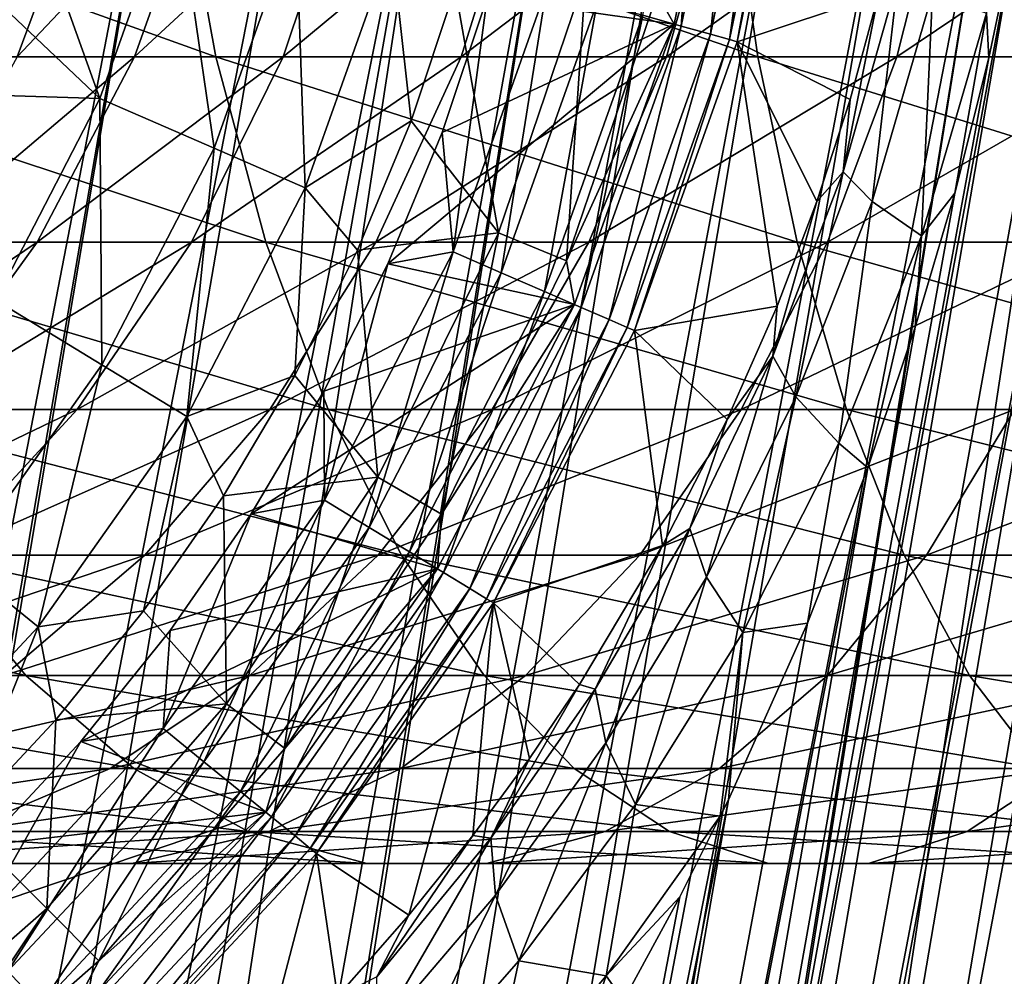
# Model space of a CAD drawing. Header units: metres. Extents: x -42 to 163, y -93 to 90.
# Tile 131 of 232: x 61.58 to 67.43, y -9.15 to -3.47. Entities that reach past the tile are written whole.
import ezdxf

# ---------------------------------------------------------------- set-up
doc = ezdxf.new("R2010")
doc.units = ezdxf.units.M
doc.layers.add('solid_500770_SW0001', color=7, linetype='CONTINUOUS')

msp = doc.modelspace()

# ---------------------------------------------------------------- linework, layer by layer
at = {"layer": 'solid_500770_SW0001'}
for points in [[(61.74789, -1.013506, 12.184441), (60.90892, -0.865573, 12.458281), (56.000935, -31.218117, 12.32585)], [(61.74789, -1.013506, 12.184441), (56.000935, -31.218117, 12.32585), (56.824875, -30.857346, 12.058931)], [(62.566231, -1.157803, 11.852423), (61.74789, -1.013506, 12.184441), (56.824875, -30.857346, 12.058931)], [(62.566231, -1.157803, 11.852423), (56.824875, -30.857346, 12.058931), (57.516972, -30.55459, 11.793365)], [(62.566231, -1.157803, 11.852423), (57.516972, -30.55459, 11.793365), (57.622555, -30.508352, 11.74937)], [(63.360039, -1.297774, 11.463812), (62.566231, -1.157803, 11.852423), (57.622555, -30.508352, 11.74937)], [(63.360039, -1.297774, 11.463812), (57.622555, -30.508352, 11.74937), (58.390995, -30.172104, 11.399725)], [(64.125526, -1.43275, 11.020464), (63.360039, -1.297774, 11.463812), (58.390995, -30.172104, 11.399725)], [(64.125526, -1.43275, 11.020464), (58.390995, -30.172104, 11.399725), (59.127415, -29.84971, 11.012816)], [(64.125526, -1.43275, 11.020464), (59.127415, -29.84971, 11.012816), (59.829395, -29.542625, 10.591578)], [(64.859032, -1.562086, 10.524496), (64.125526, -1.43275, 11.020464), (59.829395, -29.542625, 10.591578)], [(64.859032, -1.562086, 10.524496), (59.829395, -29.542625, 10.591578), (60.399117, -29.293295, 10.207709)], [(64.859032, -1.562086, 10.524496), (60.399117, -29.293295, 10.207709), (60.495239, -29.251263, 10.138901)], [(65.557053, -1.685166, 9.978275), (64.859032, -1.562086, 10.524496), (60.495239, -29.251263, 10.138901)], [(65.557053, -1.685166, 9.978275), (60.495239, -29.251263, 10.138901), (61.123379, -28.976322, 9.657819)], [(66.216263, -1.801402, 9.384412), (65.557053, -1.685166, 9.978275), (61.123379, -28.976322, 9.657819)], [(65.282211, -3.441314, -32.18721), (65.636406, -1.736834, -32.18721), (65.510071, -3.505157, -31.958946)], [(65.636406, -1.736834, -32.18721), (65.870834, -1.769056, -31.958946), (65.510071, -3.505157, -31.958946)], [(66.216263, -1.801402, 9.384412), (61.123379, -28.976322, 9.657819), (61.712765, -28.718422, 9.151186)], [(66.833504, -1.910239, 8.745739), (66.216263, -1.801402, 9.384412), (61.712765, -28.718422, 9.151186)], [(65.469749, -3.493979, -32.5), (65.829376, -1.763306, -32.5), (64.358894, -3.335162, -32.5)], [(65.368034, -3.314005, -36.313866), (65.829376, -1.763306, -32.5), (65.469749, -3.493979, -32.5)], [(65.510071, -3.505157, -31.958946), (65.870834, -1.769056, -31.958946), (65.68457, -3.554049, -31.684608)], [(65.870834, -1.769056, -31.958946), (66.050369, -1.793731, -31.684608), (65.68457, -3.554049, -31.684608)], [(65.68457, -3.554049, -31.684608), (66.050369, -1.793731, -31.684608), (65.797318, -3.585641, -31.37738)], [(66.050369, -1.793731, -31.684608), (66.166367, -1.809676, -31.37738), (65.797318, -3.585641, -31.37738)], [(65.797318, -3.585641, -31.37738), (66.166367, -1.809676, -31.37738), (65.842903, -3.59841, -31.052349)], [(66.166367, -1.809676, -31.37738), (66.213264, -1.816121, -31.052349), (65.842903, -3.59841, -31.052349)], [(65.842903, -3.59841, -31.052349), (66.213264, -1.816121, -31.052349), (66.682549, -3.319013, -9.808298)], [(66.833504, -1.910239, 8.745739), (61.712765, -28.718422, 9.151186), (62.262707, -28.477732, 8.621796)], [(67.405846, -2.011158, 8.065308), (66.833504, -1.910239, 8.745739), (62.262707, -28.477732, 8.621796)], [(67.405846, -2.011158, 8.065308), (62.262707, -28.477732, 8.621796), (63.200451, -28.067387, 7.559046)], [(67.405846, -2.011158, 8.065308), (63.200451, -28.067387, 7.559046), (63.242615, -28.048931, 7.505453)], [(67.930542, -2.103676, 7.346366), (67.405846, -2.011158, 8.065308), (63.242615, -28.048931, 7.505453)], [(67.930542, -2.103676, 7.346366), (63.242615, -28.048931, 7.505453), (64.062744, -27.690052, 6.328086)], [(68.40509, -2.187351, 6.592347), (67.930542, -2.103676, 7.346366), (64.062744, -27.690052, 6.328086)], [(63.200554, -28.067343, -7.558913), (67.509773, -2.875776, -7.737507), (68.153091, -2.142917, -7.006995)], [(63.313145, -28.018063, -7.414503), (63.200554, -28.067343, -7.558913), (68.153091, -2.142917, -7.006995)], [(63.768177, -27.818901, -6.783996), (63.313145, -28.018063, -7.414503), (68.153091, -2.142917, -7.006995)], [(63.768177, -27.818901, -6.783996), (68.153091, -2.142917, -7.006995), (68.604027, -2.22243, -6.238181)], [(68.827225, -2.261785, 5.806851), (68.40509, -2.187351, 6.592347), (64.062744, -27.690052, 6.328086)], [(64.540527, -27.480986, -5.481226), (63.768177, -27.818901, -6.783996), (68.604027, -2.22243, -6.238181)], [(68.827225, -2.261785, 5.806851), (64.062744, -27.690052, 6.328086), (64.725677, -27.399942, 5.105595)], [(64.540527, -27.480986, -5.481226), (68.604027, -2.22243, -6.238181), (69.001595, -2.292532, -5.43958)], [(69.194923, -2.326622, 4.993629), (68.827225, -2.261785, 5.806851), (64.725677, -27.399942, 5.105595)], [(64.540527, -27.480986, -5.481226), (69.001595, -2.292532, -5.43958), (69.34391, -2.352891, -4.615006)], [(69.194923, -2.326622, 4.993629), (64.725677, -27.399942, 5.105595), (65.235458, -27.176826, 3.850343)], [(69.506447, -2.381551, 4.156564), (69.194923, -2.326622, 4.993629), (65.235458, -27.176826, 3.850343)], [(65.132851, -27.221741, -4.137924), (64.540527, -27.480986, -5.481226), (69.34391, -2.352891, -4.615006)], [(65.132851, -27.221741, -4.137924), (69.34391, -2.352891, -4.615006), (69.629326, -2.403218, -3.768398)], [(69.7603, -2.426311, 3.299652), (69.506447, -2.381551, 4.156564), (65.235458, -27.176826, 3.850343)], [(65.132851, -27.221741, -4.137924), (69.629326, -2.403218, -3.768398), (69.856483, -2.443272, -2.903795)], [(65.550407, -27.039015, -2.768595), (65.132851, -27.221741, -4.137924), (69.856483, -2.443272, -2.903795)], [(69.7603, -2.426311, 3.299652), (65.235458, -27.176826, 3.850343), (65.595596, -27.01923, 2.573786)], [(65.550407, -27.039015, -2.768595), (69.856483, -2.443272, -2.903795), (70.024292, -2.472862, -2.025328)], [(69.955261, -2.460689, 2.426985), (69.7603, -2.426311, 3.299652), (65.595596, -27.01923, 2.573786)], [(62.749054, -3.688012, -83.378525), (59.711491, -3.688012, -81.557175), (59.45158, -2.505419, -81.941711)], [(62.53231, -2.505419, -83.78894), (62.749054, -3.688012, -83.378525), (59.45158, -2.505419, -81.941711)], [(62.008053, -2.505419, -59.895561), (61.517811, -2.505419, -58.132069), (61.064552, -3.688012, -58.231949)], [(61.568275, -3.688012, -60.043938), (62.008053, -2.505419, -59.895561), (61.064552, -3.688012, -58.231949)], [(62.686378, -2.505419, -61.595596), (62.008053, -2.505419, -59.895561), (61.568275, -3.688012, -60.043938)], [(62.265255, -3.688012, -61.790722), (62.686378, -2.505419, -61.595596), (61.568275, -3.688012, -60.043938)], [(63.544815, -2.505419, -63.212177), (62.686378, -2.505419, -61.595596), (62.265255, -3.688012, -61.790722)], [(63.147297, -3.688012, -63.451759), (63.544815, -2.505419, -63.212177), (62.265255, -3.688012, -61.790722)], [(65.965988, -3.688012, -84.860222), (62.749054, -3.688012, -83.378525), (62.53231, -2.505419, -83.78894)], [(65.79496, -2.505419, -85.291695), (65.965988, -3.688012, -84.860222), (62.53231, -2.505419, -83.78894)], [(64.573257, -2.505419, -64.726295), (63.544815, -2.505419, -63.212177), (63.147297, -3.688012, -63.451759)], [(64.204025, -3.688012, -65.007515), (64.573257, -2.505419, -64.726295), (63.147297, -3.688012, -63.451759)], [(65.759621, -2.505419, -66.120132), (64.573257, -2.505419, -64.726295), (64.204025, -3.688012, -65.007515)], [(65.423012, -3.688012, -66.43969), (65.759621, -2.505419, -66.120132), (64.204025, -3.688012, -65.007515)], [(67.089943, -2.505419, -67.377304), (65.759621, -2.505419, -66.120132), (65.423012, -3.688012, -66.43969)], [(66.789917, -3.688012, -67.73143), (67.089943, -2.505419, -67.377304), (65.423012, -3.688012, -66.43969)], [(65.798027, -26.930729, -1.385751), (65.550407, -27.039015, -2.768595), (70.024292, -2.472862, -2.025328)], [(69.955261, -2.460689, 2.426985), (65.595596, -27.01923, 2.573786), (65.809303, -26.925821, 1.286944)], [(69.324455, -3.688012, -85.98484), (65.965988, -3.688012, -84.860222), (65.79496, -2.505419, -85.291695)], [(69.201157, -2.505419, -86.432297), (69.324455, -3.688012, -85.98484), (65.79496, -2.505419, -85.291695)], [(65.798027, -26.930729, -1.385751), (70.024292, -2.472862, -2.025328), (70.131966, -2.491847, -1.137191)], [(65.798027, -26.930729, -1.385751), (70.131966, -2.491847, -1.137191), (70.178978, -2.500136, -0.243623)], [(65.798027, -26.930729, -1.385751), (70.178978, -2.500136, -0.243623), (65.87986, -26.894804)], [(70.090408, -2.48452, 1.542729), (69.955261, -2.460689, 2.426985), (65.809303, -26.925821, 1.286944)], [(70.1651, -2.49769, 0.651107), (70.090408, -2.48452, 1.542729), (65.809303, -26.925821, 1.286944)], [(70.1651, -2.49769, 0.651107), (65.809303, -26.925821, 1.286944), (65.87986, -26.894804)], [(70.178978, -2.500136, -0.243623), (70.1651, -2.49769, 0.651107), (65.87986, -26.894804)], [(68.548576, -2.505419, -68.483032), (67.089943, -2.505419, -67.377304), (66.789917, -3.688012, -67.73143)], [(68.288666, -3.688012, -68.867561), (68.548576, -2.505419, -68.483032), (66.789917, -3.688012, -67.73143)], [(62.060402, -3.935488, -48.202522), (61.377834, -3.288132, -49.5), (61.600124, -2.652897, -49.5)], [(62.060402, -3.935488, -48.202522), (61.600124, -2.652897, -49.5), (62.511894, -2.665108, -48.202522)], [(62.060402, -3.935488, -48.202522), (62.511894, -2.665108, -48.202522), (62.737988, -4.229805, -46.819103)], [(62.511894, -2.665108, -48.202522), (63.223244, -2.864419, -46.819103), (62.737988, -4.229805, -46.819103)], [(62.737988, -4.229805, -46.819103), (63.223244, -2.864419, -46.819103), (63.279381, -4.464965, -45.366108)], [(62.811737, -28.237494, -8.027674), (67.337036, -3.693745, -7.775047), (67.509773, -2.875776, -7.737507)], [(63.200554, -28.067343, -7.558913), (62.811737, -28.237494, -8.027674), (67.509773, -2.875776, -7.737507)], [(63.223244, -2.864419, -46.819103), (63.791618, -3.023669, -45.366108), (63.279381, -4.464965, -45.366108)], [(67.323212, -3.428309, -7.858635), (67.509773, -2.875776, -7.737507), (67.337036, -3.693745, -7.775047)], [(63.279381, -4.464965, -45.366108), (63.791618, -3.023669, -45.366108), (63.907475, -4.068277, -43.864006)], [(63.791618, -3.023669, -45.366108), (64.169907, -3.279781, -43.864006), (63.907475, -4.068277, -43.864006)], [(64.169907, -3.279781, -43.864006), (64.945618, -3.200819, -40.113068), (64.425629, -4.732651, -40.113068)], [(64.425629, -4.732651, -40.113068), (64.945618, -3.200819, -40.113068), (64.829659, -4.900006, -36.313866)], [(64.945618, -3.200819, -40.113068), (65.368034, -3.314005, -36.313866), (64.829659, -4.900006, -36.313866)], [(66.471878, -4.370716, -9.297254), (66.682549, -3.319013, -9.808298), (66.799553, -3.214964, -9.112099)], [(66.471878, -4.370716, -9.297254), (66.799553, -3.214964, -9.112099), (66.645248, -4.546619, -8.652137)], [(66.799553, -3.214964, -9.112099), (67.001945, -3.309816, -8.458529), (66.645248, -4.546619, -8.652137)], [(62.060402, -3.935488, -48.202522), (61.108688, -3.904964, -49.5), (61.377834, -3.288132, -49.5)], [(63.907475, -4.068277, -43.864006), (64.169907, -3.279781, -43.864006), (64.425629, -4.732651, -40.113068)], [(64.712234, -3.281614, -32.464394), (64.156296, -4.845865, -32.464394), (64.358894, -3.335162, -32.5)], [(64.44178, -4.969865, -32.358437), (64.156296, -4.845865, -32.464394), (64.712234, -3.281614, -32.464394)], [(64.44178, -4.969865, -32.358437), (64.712234, -3.281614, -32.464394), (65.01194, -3.365587, -32.358437)], [(64.829659, -4.900006, -36.313866), (65.368034, -3.314005, -36.313866), (65.469749, -3.493979, -32.5)], [(65.842903, -3.59841, -31.052349), (66.682549, -3.319013, -9.808298), (66.512909, -3.941353, -9.905045)], [(66.471878, -4.370716, -9.297254), (66.512909, -3.941353, -9.905045), (66.682549, -3.319013, -9.808298)], [(66.645248, -4.546619, -8.652137), (67.001945, -3.309816, -8.458529), (66.936775, -4.750691, -8.060072)], [(67.001945, -3.309816, -8.458529), (67.323212, -3.428309, -7.858635), (66.936775, -4.750691, -8.060072)], [(64.156296, -4.845865, -32.464394), (64.091934, -4.137221, -32.5), (64.358894, -3.335162, -32.5)], [(65.469749, -3.493979, -32.5), (64.358894, -3.335162, -32.5), (64.091934, -4.137221, -32.5)], [(64.44178, -4.969865, -32.358437), (65.01194, -3.365587, -32.358437), (64.699219, -5.081689, -32.18721)], [(65.01194, -3.365587, -32.358437), (65.282211, -3.441314, -32.18721), (64.699219, -5.081689, -32.18721)], [(64.699219, -5.081689, -32.18721), (65.282211, -3.441314, -32.18721), (64.916267, -5.175964, -31.958946)], [(65.282211, -3.441314, -32.18721), (65.510071, -3.505157, -31.958946), (64.916267, -5.175964, -31.958946)], [(66.936775, -4.750691, -8.060072), (67.323212, -3.428309, -7.858635), (67.13446, -4.497037, -7.854341)], [(67.323212, -3.428309, -7.858635), (67.337036, -3.693745, -7.775047), (67.13446, -4.497037, -7.854341)], [(65.469749, -3.493979, -32.5), (64.091934, -4.137221, -32.5), (63.768532, -4.917933, -32.5)], [(64.877869, -5.15928, -32.5), (65.469749, -3.493979, -32.5), (63.768532, -4.917933, -32.5)], [(64.829659, -4.900006, -36.313866), (65.469749, -3.493979, -32.5), (64.877869, -5.15928, -32.5)], [(64.916267, -5.175964, -31.958946), (65.510071, -3.505157, -31.958946), (65.082481, -5.248162, -31.684608)], [(65.510071, -3.505157, -31.958946), (65.68457, -3.554049, -31.684608), (65.082481, -5.248162, -31.684608)], [(65.082481, -5.248162, -31.684608), (65.68457, -3.554049, -31.684608), (65.18988, -5.294812, -31.37738)], [(65.68457, -3.554049, -31.684608), (65.797318, -3.585641, -31.37738), (65.18988, -5.294812, -31.37738)], [(65.18988, -5.294812, -31.37738), (65.797318, -3.585641, -31.37738), (65.233299, -5.313669, -31.052349)], [(65.797318, -3.585641, -31.37738), (65.842903, -3.59841, -31.052349), (65.233299, -5.313669, -31.052349)], [(65.233299, -5.313669, -31.052349), (65.842903, -3.59841, -31.052349), (66.079765, -5.169147, -10.24349)], [(65.842903, -3.59841, -31.052349), (66.315903, -4.547414, -10.048161), (66.079765, -5.169147, -10.24349)], [(65.842903, -3.59841, -31.052349), (66.512909, -3.941353, -9.905045), (66.315903, -4.547414, -10.048161)], [(63.045689, -4.78822, -82.816833), (60.067204, -4.78822, -81.030914), (59.711491, -3.688012, -81.557175)], [(62.749054, -3.688012, -83.378525), (63.045689, -4.78822, -82.816833), (59.711491, -3.688012, -81.557175)], [(62.265255, -3.688012, -61.790722), (61.568275, -3.688012, -60.043938), (60.966404, -4.78822, -60.247005)], [(61.688915, -4.78822, -62.057774), (62.265255, -3.688012, -61.790722), (60.966404, -4.78822, -60.247005)], [(63.147297, -3.688012, -63.451759), (62.265255, -3.688012, -61.790722), (61.688915, -4.78822, -62.057774)], [(62.603264, -4.78822, -63.779652), (63.147297, -3.688012, -63.451759), (61.688915, -4.78822, -62.057774)], [(64.204025, -3.688012, -65.007515), (63.147297, -3.688012, -63.451759), (62.603264, -4.78822, -63.779652)], [(63.698696, -4.78822, -65.392387), (64.204025, -3.688012, -65.007515), (62.603264, -4.78822, -63.779652)], [(66.20005, -4.78822, -84.269707), (63.045689, -4.78822, -82.816833), (62.749054, -3.688012, -83.378525)], [(65.965988, -3.688012, -84.860222), (66.20005, -4.78822, -84.269707), (62.749054, -3.688012, -83.378525)], [(62.811737, -28.237494, -8.027674), (67.13446, -4.497037, -7.854341), (67.337036, -3.693745, -7.775047)], [(65.423012, -3.688012, -66.43969), (64.204025, -3.688012, -65.007515), (63.698696, -4.78822, -65.392387)], [(64.962334, -4.78822, -66.877022), (65.423012, -3.688012, -66.43969), (63.698696, -4.78822, -65.392387)], [(66.789917, -3.688012, -67.73143), (65.423012, -3.688012, -66.43969), (64.962334, -4.78822, -66.877022)], [(66.379303, -4.78822, -68.21608), (66.789917, -3.688012, -67.73143), (64.962334, -4.78822, -66.877022)], [(69.493195, -4.78822, -85.372459), (66.20005, -4.78822, -84.269707), (65.965988, -3.688012, -84.860222)], [(69.324455, -3.688012, -85.98484), (69.493195, -4.78822, -85.372459), (65.965988, -3.688012, -84.860222)], [(68.288666, -3.688012, -68.867561), (66.789917, -3.688012, -67.73143), (66.379303, -4.78822, -68.21608)], [(67.932953, -4.78822, -69.393829), (68.288666, -3.688012, -68.867561), (66.379303, -4.78822, -68.21608)], [(61.440132, -5.132557, -48.202522), (61.108688, -3.904964, -49.5), (62.060402, -3.935488, -48.202522)], [(61.440132, -5.132557, -48.202522), (62.060402, -3.935488, -48.202522), (62.071327, -5.516397, -46.819103)], [(62.060402, -3.935488, -48.202522), (62.737988, -4.229805, -46.819103), (62.071327, -5.516397, -46.819103)], [(66.471878, -4.370716, -9.297254), (66.315903, -4.547414, -10.048161), (66.512909, -3.941353, -9.905045)], [(63.279381, -4.464965, -45.366108), (63.907475, -4.068277, -43.864006), (63.589455, -4.836042, -43.864006)], [(63.589455, -4.836042, -43.864006), (63.907475, -4.068277, -43.864006), (64.425629, -4.732651, -40.113068)], [(64.156296, -4.845865, -32.464394), (63.768532, -4.917933, -32.5), (64.091934, -4.137221, -32.5)], [(62.071327, -5.516397, -46.819103), (62.737988, -4.229805, -46.819103), (62.575661, -5.823087, -45.366108)], [(62.737988, -4.229805, -46.819103), (63.279381, -4.464965, -45.366108), (62.575661, -5.823087, -45.366108)], [(66.05455, -5.465543, -9.621526), (66.315903, -4.547414, -10.048161), (66.471878, -4.370716, -9.297254)], [(66.05455, -5.465543, -9.621526), (66.471878, -4.370716, -9.297254), (66.192123, -5.70654, -8.988925)], [(66.471878, -4.370716, -9.297254), (66.645248, -4.546619, -8.652137), (66.192123, -5.70654, -8.988925)], [(62.575661, -5.823087, -45.366108), (63.279381, -4.464965, -45.366108), (63.217476, -5.579163, -43.864006)], [(62.811737, -28.237494, -8.027674), (66.900192, -5.293439, -7.974028), (67.13446, -4.497037, -7.854341)], [(63.279381, -4.464965, -45.366108), (63.589455, -4.836042, -43.864006), (63.217476, -5.579163, -43.864006)], [(66.936775, -4.750691, -8.060072), (67.13446, -4.497037, -7.854341), (66.900192, -5.293439, -7.974028)], [(66.05455, -5.465543, -9.621526), (66.079765, -5.169147, -10.24349), (66.315903, -4.547414, -10.048161)], [(66.192123, -5.70654, -8.988925), (66.645248, -4.546619, -8.652137), (66.446884, -5.981011, -8.408449)], [(66.645248, -4.546619, -8.652137), (66.936775, -4.750691, -8.060072), (66.446884, -5.981011, -8.408449)], [(63.589455, -4.836042, -43.864006), (64.425629, -4.732651, -40.113068), (63.710148, -6.183507, -40.113068)], [(63.710148, -6.183507, -40.113068), (64.425629, -4.732651, -40.113068), (64.088875, -6.402166, -36.313866)], [(64.425629, -4.732651, -40.113068), (64.829659, -4.900006, -36.313866), (64.088875, -6.402166, -36.313866)], [(63.415581, -5.781468, -82.116417), (60.510773, -5.781468, -80.374672), (60.067204, -4.78822, -81.030914)], [(63.045689, -4.78822, -82.816833), (63.415581, -5.781468, -82.116417), (60.067204, -4.78822, -81.030914)], [(61.688915, -4.78822, -62.057774), (60.966404, -4.78822, -60.247005), (60.215881, -5.781468, -60.500225)], [(60.970226, -5.781468, -62.390778), (61.688915, -4.78822, -62.057774), (60.215881, -5.781468, -60.500225)], [(62.603264, -4.78822, -63.779652), (61.688915, -4.78822, -62.057774), (60.970226, -5.781468, -62.390778)], [(61.924862, -5.781468, -64.188522), (62.603264, -4.78822, -63.779652), (60.970226, -5.781468, -62.390778)], [(63.698696, -4.78822, -65.392387), (62.603264, -4.78822, -63.779652), (61.924862, -5.781468, -64.188522)], [(63.068562, -5.781468, -65.872322), (63.698696, -4.78822, -65.392387), (61.924862, -5.781468, -64.188522)], [(66.49192, -5.781468, -83.533356), (63.415581, -5.781468, -82.116417), (63.045689, -4.78822, -82.816833)], [(66.20005, -4.78822, -84.269707), (66.49192, -5.781468, -83.533356), (63.045689, -4.78822, -82.816833)], [(64.962334, -4.78822, -66.877022), (63.698696, -4.78822, -65.392387), (63.068562, -5.781468, -65.872322)], [(64.387871, -5.781468, -67.422371), (64.962334, -4.78822, -66.877022), (63.068562, -5.781468, -65.872322)], [(66.379303, -4.78822, -68.21608), (64.962334, -4.78822, -66.877022), (64.387871, -5.781468, -67.422371)], [(65.867279, -5.781468, -68.820435), (66.379303, -4.78822, -68.21608), (64.387871, -5.781468, -67.422371)], [(67.932953, -4.78822, -69.393829), (66.379303, -4.78822, -68.21608), (65.867279, -5.781468, -68.820435)], [(67.489388, -5.781468, -70.050064), (67.932953, -4.78822, -69.393829), (65.867279, -5.781468, -68.820435)], [(69.703613, -5.781468, -84.608826), (66.49192, -5.781468, -83.533356), (66.20005, -4.78822, -84.269707)], [(69.493195, -4.78822, -85.372459), (69.703613, -5.781468, -84.608826), (66.20005, -4.78822, -84.269707)], [(66.446884, -5.981011, -8.408449), (66.936775, -4.750691, -8.060072), (66.618256, -6.128122, -8.141004)], [(66.936775, -4.750691, -8.060072), (66.900192, -5.293439, -7.974028), (66.618256, -6.128122, -8.141004)], [(63.217476, -5.579163, -43.864006), (63.589455, -4.836042, -43.864006), (63.710148, -6.183507, -40.113068)], [(64.156296, -4.845865, -32.464394), (63.392544, -6.319846, -32.464394), (63.768532, -4.917933, -32.5)], [(63.658478, -6.481564, -32.358437), (63.392544, -6.319846, -32.464394), (64.156296, -4.845865, -32.464394)], [(63.658478, -6.481564, -32.358437), (64.156296, -4.845865, -32.464394), (64.44178, -4.969865, -32.358437)], [(64.088875, -6.402166, -36.313866), (64.829659, -4.900006, -36.313866), (64.877869, -5.15928, -32.5)], [(63.392544, -6.319846, -32.464394), (63.390335, -5.673473, -32.5), (63.768532, -4.917933, -32.5)], [(64.877869, -5.15928, -32.5), (63.768532, -4.917933, -32.5), (63.390335, -5.673473, -32.5)], [(63.658478, -6.481564, -32.358437), (64.44178, -4.969865, -32.358437), (63.898296, -6.627401, -32.18721)], [(64.44178, -4.969865, -32.358437), (64.699219, -5.081689, -32.18721), (63.898296, -6.627401, -32.18721)], [(63.898296, -6.627401, -32.18721), (64.699219, -5.081689, -32.18721), (64.100479, -6.750353, -31.958946)], [(64.699219, -5.081689, -32.18721), (64.916267, -5.175964, -31.958946), (64.100479, -6.750353, -31.958946)], [(61.440132, -5.132557, -48.202522), (62.071327, -5.516397, -46.819103), (61.235687, -6.700229, -46.819103)], [(64.877869, -5.15928, -32.5), (63.390335, -5.673473, -32.5), (62.959171, -6.400196, -32.5)], [(64.064743, -6.728589, -32.5), (64.877869, -5.15928, -32.5), (62.959171, -6.400196, -32.5)], [(64.088875, -6.402166, -36.313866), (64.877869, -5.15928, -32.5), (64.064743, -6.728589, -32.5)], [(64.100479, -6.750353, -31.958946), (64.916267, -5.175964, -31.958946), (64.255318, -6.844511, -31.684608)], [(64.916267, -5.175964, -31.958946), (65.082481, -5.248162, -31.684608), (64.255318, -6.844511, -31.684608)], [(65.233299, -5.313669, -31.052349), (66.079765, -5.169147, -10.24349), (65.783333, -5.841816, -10.508258)], [(66.05455, -5.465543, -9.621526), (65.783333, -5.841816, -10.508258), (66.079765, -5.169147, -10.24349)], [(64.255318, -6.844511, -31.684608), (65.082481, -5.248162, -31.684608), (64.35537, -6.905351, -31.37738)], [(65.082481, -5.248162, -31.684608), (65.18988, -5.294812, -31.37738), (64.35537, -6.905351, -31.37738)], [(62.811737, -28.237494, -8.027674), (66.618256, -6.128122, -8.141004), (66.900192, -5.293439, -7.974028)], [(64.35537, -6.905351, -31.37738), (65.18988, -5.294812, -31.37738), (64.395813, -6.929945, -31.052349)], [(65.18988, -5.294812, -31.37738), (65.233299, -5.313669, -31.052349), (64.395813, -6.929945, -31.052349)], [(64.395813, -6.929945, -31.052349), (65.233299, -5.313669, -31.052349), (65.400665, -6.58896, -10.864468)], [(65.233299, -5.313669, -31.052349), (65.783333, -5.841816, -10.508258), (65.400665, -6.58896, -10.864468)], [(65.561142, -6.488922, -10.05153), (65.783333, -5.841816, -10.508258), (66.05455, -5.465543, -9.621526)], [(65.561142, -6.488922, -10.05153), (66.05455, -5.465543, -9.621526), (65.660797, -6.77698, -9.431525)], [(66.05455, -5.465543, -9.621526), (66.192123, -5.70654, -8.988925), (65.660797, -6.77698, -9.431525)], [(61.235687, -6.700229, -46.819103), (62.071327, -5.516397, -46.819103), (61.693562, -7.072736, -45.366108)], [(62.071327, -5.516397, -46.819103), (62.575661, -5.823087, -45.366108), (61.693562, -7.072736, -45.366108)], [(62.575661, -5.823087, -45.366108), (63.217476, -5.579163, -43.864006), (62.79343, -6.293854, -43.864006)], [(62.79343, -6.293854, -43.864006), (63.217476, -5.579163, -43.864006), (63.710148, -6.183507, -40.113068)], [(63.392544, -6.319846, -32.464394), (62.959171, -6.400196, -32.5), (63.390335, -5.673473, -32.5)], [(65.660797, -6.77698, -9.431525), (66.192123, -5.70654, -8.988925), (65.876122, -7.104677, -8.862712)], [(66.192123, -5.70654, -8.988925), (66.446884, -5.981011, -8.408449), (65.876122, -7.104677, -8.862712)], [(61.924862, -5.781468, -64.188522), (60.970226, -5.781468, -62.390778), (60.125248, -6.645567, -62.782299)], [(61.127251, -6.645567, -64.66925), (61.924862, -5.781468, -64.188522), (60.125248, -6.645567, -62.782299)], [(63.850475, -6.645567, -81.292923), (61.032284, -6.645567, -79.603111), (60.510773, -5.781468, -80.374672)], [(63.415581, -5.781468, -82.116417), (63.850475, -6.645567, -81.292923), (60.510773, -5.781468, -80.374672)], [(63.068562, -5.781468, -65.872322), (61.924862, -5.781468, -64.188522), (61.127251, -6.645567, -64.66925)], [(62.327698, -6.645567, -66.436592), (63.068562, -5.781468, -65.872322), (61.127251, -6.645567, -64.66925)], [(64.387871, -5.781468, -67.422371), (63.068562, -5.781468, -65.872322), (62.327698, -6.645567, -66.436592)], [(63.712471, -6.645567, -68.063545), (64.387871, -5.781468, -67.422371), (62.327698, -6.645567, -66.436592)], [(66.835083, -6.645567, -82.66761), (63.850475, -6.645567, -81.292923), (63.415581, -5.781468, -82.116417)], [(66.49192, -5.781468, -83.533356), (66.835083, -6.645567, -82.66761), (63.415581, -5.781468, -82.116417)], [(65.867279, -5.781468, -68.820435), (64.387871, -5.781468, -67.422371), (63.712471, -6.645567, -68.063545)], [(65.265282, -6.645567, -69.530975), (65.867279, -5.781468, -68.820435), (63.712471, -6.645567, -68.063545)], [(67.489388, -5.781468, -70.050064), (65.867279, -5.781468, -68.820435), (65.265282, -6.645567, -69.530975)], [(66.967873, -6.645567, -70.821625), (67.489388, -5.781468, -70.050064), (65.265282, -6.645567, -69.530975)], [(69.951004, -6.645567, -83.711014), (66.835083, -6.645567, -82.66761), (66.49192, -5.781468, -83.533356)], [(69.703613, -5.781468, -84.608826), (69.951004, -6.645567, -83.711014), (66.49192, -5.781468, -83.533356)], [(69.235107, -5.781468, -71.096817), (67.489388, -5.781468, -70.050064), (66.967873, -6.645567, -70.821625)], [(68.800217, -6.645567, -71.920311), (69.235107, -5.781468, -71.096817), (66.967873, -6.645567, -70.821625)], [(61.693562, -7.072736, -45.366108), (62.575661, -5.823087, -45.366108), (62.319477, -6.976473, -43.864006)], [(62.575661, -5.823087, -45.366108), (62.79343, -6.293854, -43.864006), (62.319477, -6.976473, -43.864006)], [(65.561142, -6.488922, -10.05153), (65.400665, -6.58896, -10.864468), (65.783333, -5.841816, -10.508258)], [(65.876122, -7.104677, -8.862712), (66.446884, -5.981011, -8.408449), (66.260796, -7.050601, -8.37277)], [(66.446884, -5.981011, -8.408449), (66.618256, -6.128122, -8.141004), (66.260796, -7.050601, -8.37277)], [(62.263897, -28.477211, -8.620584), (66.260796, -7.050601, -8.37277), (66.618256, -6.128122, -8.141004)], [(62.811737, -28.237494, -8.027674), (62.263897, -28.477211, -8.620584), (66.618256, -6.128122, -8.141004)], [(62.79343, -6.293854, -43.864006), (63.710148, -6.183507, -40.113068), (62.811413, -7.528561, -40.113068)], [(62.811413, -7.528561, -40.113068), (63.710148, -6.183507, -40.113068), (63.15836, -7.794784, -36.313866)], [(63.710148, -6.183507, -40.113068), (64.088875, -6.402166, -36.313866), (63.15836, -7.794784, -36.313866)], [(62.319477, -6.976473, -43.864006), (62.79343, -6.293854, -43.864006), (62.811413, -7.528561, -40.113068)], [(63.392544, -6.319846, -32.464394), (62.435196, -7.6761, -32.464394), (62.959171, -6.400196, -32.5)], [(62.676632, -7.872523, -32.358437), (62.435196, -7.6761, -32.464394), (63.392544, -6.319846, -32.464394)], [(62.676632, -7.872523, -32.358437), (63.392544, -6.319846, -32.464394), (63.658478, -6.481564, -32.358437)], [(62.435196, -7.6761, -32.464394), (62.477093, -7.094539, -32.5), (62.959171, -6.400196, -32.5)], [(64.064743, -6.728589, -32.5), (62.959171, -6.400196, -32.5), (62.477093, -7.094539, -32.5)], [(63.15836, -7.794784, -36.313866), (64.088875, -6.402166, -36.313866), (64.064743, -6.728589, -32.5)], [(62.676632, -7.872523, -32.358437), (63.658478, -6.481564, -32.358437), (62.89436, -8.049658, -32.18721)], [(63.658478, -6.481564, -32.358437), (63.898296, -6.627401, -32.18721), (62.89436, -8.049658, -32.18721)], [(65.001152, -7.441555, -10.556315), (65.400665, -6.58896, -10.864468), (65.561142, -6.488922, -10.05153)], [(65.001152, -7.441555, -10.556315), (65.561142, -6.488922, -10.05153), (65.063728, -7.760713, -9.94688)], [(65.561142, -6.488922, -10.05153), (65.660797, -6.77698, -9.431525), (65.063728, -7.760713, -9.94688)], [(64.395813, -6.929945, -31.052349), (65.400665, -6.58896, -10.864468), (64.906647, -7.414081, -11.327664)], [(65.001152, -7.441555, -10.556315), (64.906647, -7.414081, -11.327664), (65.400665, -6.58896, -10.864468)], [(61.620094, -7.361216, -78.733475), (59.092178, -7.361216, -76.817184), (58.413654, -6.645567, -77.618057)], [(61.032284, -6.645567, -79.603111), (61.620094, -7.361216, -78.733475), (58.413654, -6.645567, -77.618057)], [(62.327698, -6.645567, -66.436592), (61.127251, -6.645567, -64.66925), (60.228245, -7.361216, -65.211082)], [(61.492653, -7.361216, -67.072594), (62.327698, -6.645567, -66.436592), (60.228245, -7.361216, -65.211082)], [(64.340652, -7.361216, -80.364738), (61.620094, -7.361216, -78.733475), (61.032284, -6.645567, -79.603111)], [(63.850475, -6.645567, -81.292923), (64.340652, -7.361216, -80.364738), (61.032284, -6.645567, -79.603111)], [(63.712471, -6.645567, -68.063545), (62.327698, -6.645567, -66.436592), (61.492653, -7.361216, -67.072594)], [(62.95121, -7.361216, -68.786232), (63.712471, -6.645567, -68.063545), (61.492653, -7.361216, -67.072594)], [(62.89436, -8.049658, -32.18721), (63.898296, -6.627401, -32.18721), (63.077919, -8.198996, -31.958946)], [(65.265282, -6.645567, -69.530975), (63.712471, -6.645567, -68.063545), (62.95121, -7.361216, -68.786232)], [(64.586761, -7.361216, -70.331848), (65.265282, -6.645567, -69.530975), (62.95121, -7.361216, -68.786232)], [(63.898296, -6.627401, -32.18721), (64.100479, -6.750353, -31.958946), (63.077919, -8.198996, -31.958946)], [(67.221863, -7.361216, -81.691803), (64.340652, -7.361216, -80.364738), (63.850475, -6.645567, -81.292923)], [(66.835083, -6.645567, -82.66761), (67.221863, -7.361216, -81.691803), (63.850475, -6.645567, -81.292923)], [(66.967873, -6.645567, -70.821625), (65.265282, -6.645567, -69.530975), (64.586761, -7.361216, -70.331848)], [(66.380066, -7.361216, -71.691269), (66.967873, -6.645567, -70.821625), (64.586761, -7.361216, -70.331848)], [(68.800217, -6.645567, -71.920311), (66.967873, -6.645567, -70.821625), (66.380066, -7.361216, -71.691269)], [(68.310036, -7.361216, -72.848488), (68.800217, -6.645567, -71.920311), (66.380066, -7.361216, -71.691269)], [(70.229843, -7.361216, -82.699066), (67.221863, -7.361216, -81.691803), (66.835083, -6.645567, -82.66761)], [(69.951004, -6.645567, -83.711014), (70.229843, -7.361216, -82.699066), (66.835083, -6.645567, -82.66761)], [(61.235687, -6.700229, -46.819103), (61.693562, -7.072736, -45.366108), (60.649517, -8.190634, -45.366108)], [(64.064743, -6.728589, -32.5), (62.477093, -7.094539, -32.5), (61.946766, -7.752603, -32.5)], [(63.045357, -8.172676, -32.5), (64.064743, -6.728589, -32.5), (61.946766, -7.752603, -32.5)], [(63.15836, -7.794784, -36.313866), (64.064743, -6.728589, -32.5), (63.045357, -8.172676, -32.5)], [(63.077919, -8.198996, -31.958946), (64.100479, -6.750353, -31.958946), (63.218491, -8.313359, -31.684608)], [(64.100479, -6.750353, -31.958946), (64.255318, -6.844511, -31.684608), (63.218491, -8.313359, -31.684608)], [(65.063728, -7.760713, -9.94688), (65.660797, -6.77698, -9.431525), (65.239731, -8.126364, -9.387855)], [(65.660797, -6.77698, -9.431525), (65.876122, -7.104677, -8.862712), (65.239731, -8.126364, -9.387855)], [(63.218491, -8.313359, -31.684608), (64.255318, -6.844511, -31.684608), (63.309322, -8.387257, -31.37738)], [(64.255318, -6.844511, -31.684608), (64.35537, -6.905351, -31.37738), (63.309322, -8.387257, -31.37738)], [(63.309322, -8.387257, -31.37738), (64.35537, -6.905351, -31.37738), (63.346043, -8.417129, -31.052349)], [(64.35537, -6.905351, -31.37738), (64.395813, -6.929945, -31.052349), (63.346043, -8.417129, -31.052349)], [(63.346043, -8.417129, -31.052349), (64.395813, -6.929945, -31.052349), (63.89484, -8.783371, -12.23892)], [(64.395813, -6.929945, -31.052349), (64.273285, -8.311633, -11.906471), (63.89484, -8.783371, -12.23892)], [(64.395813, -6.929945, -31.052349), (64.609428, -7.854249, -11.602171), (64.273285, -8.311633, -11.906471)], [(64.395813, -6.929945, -31.052349), (64.906647, -7.414081, -11.327664), (64.609428, -7.854249, -11.602171)], [(61.693562, -7.072736, -45.366108), (62.319477, -6.976473, -43.864006), (61.798038, -7.623542, -43.864006)], [(61.798038, -7.623542, -43.864006), (62.319477, -6.976473, -43.864006), (62.811413, -7.528561, -40.113068)], [(62.263897, -28.477211, -8.620584), (65.790955, -8.098159, -8.693241), (66.260796, -7.050601, -8.37277)], [(65.876122, -7.104677, -8.862712), (66.260796, -7.050601, -8.37277), (65.790955, -8.098159, -8.693241)], [(60.649517, -8.190634, -45.366108), (61.693562, -7.072736, -45.366108), (61.231762, -8.231763, -43.864006)], [(61.693562, -7.072736, -45.366108), (61.798038, -7.623542, -43.864006), (61.231762, -8.231763, -43.864006)], [(62.435196, -7.6761, -32.464394), (61.946766, -7.752603, -32.5), (62.477093, -7.094539, -32.5)], [(65.239731, -8.126364, -9.387855), (65.876122, -7.104677, -8.862712), (65.74295, -8.196909, -8.726391)], [(65.876122, -7.104677, -8.862712), (65.790955, -8.098159, -8.693241), (65.74295, -8.196909, -8.726391)], [(62.261066, -7.912427, -77.785172), (59.832073, -7.912427, -75.943878), (59.092178, -7.361216, -76.817184)], [(61.620094, -7.361216, -78.733475), (62.261066, -7.912427, -77.785172), (59.092178, -7.361216, -76.817184)], [(62.95121, -7.361216, -68.786232), (61.492653, -7.361216, -67.072594), (60.582085, -7.912427, -67.766113)], [(62.121098, -7.912427, -69.57428), (62.95121, -7.361216, -68.786232), (60.582085, -7.912427, -67.766113)], [(64.875168, -7.912427, -79.352608), (62.261066, -7.912427, -77.785172), (61.620094, -7.361216, -78.733475)], [(64.340652, -7.361216, -80.364738), (64.875168, -7.912427, -79.352608), (61.620094, -7.361216, -78.733475)], [(64.586761, -7.361216, -70.331848), (62.95121, -7.361216, -68.786232), (62.121098, -7.912427, -69.57428)], [(63.846867, -7.912427, -71.205162), (64.586761, -7.361216, -70.331848), (62.121098, -7.912427, -69.57428)], [(66.380066, -7.361216, -71.691269), (64.586761, -7.361216, -70.331848), (63.846867, -7.912427, -71.205162)], [(65.73909, -7.912427, -72.639565), (66.380066, -7.361216, -71.691269), (63.846867, -7.912427, -71.205162)], [(67.643631, -7.912427, -80.627747), (64.875168, -7.912427, -79.352608), (64.340652, -7.361216, -80.364738)], [(67.221863, -7.361216, -81.691803), (67.643631, -7.912427, -80.627747), (64.340652, -7.361216, -80.364738)], [(68.310036, -7.361216, -72.848488), (66.380066, -7.361216, -71.691269), (65.73909, -7.912427, -72.639565)], [(67.77552, -7.912427, -73.860619), (68.310036, -7.361216, -72.848488), (65.73909, -7.912427, -72.639565)], [(70.533897, -7.912427, -81.595589), (67.643631, -7.912427, -80.627747), (67.221863, -7.361216, -81.691803)], [(70.229843, -7.361216, -82.699066), (70.533897, -7.912427, -81.595589), (67.221863, -7.361216, -81.691803)], [(64.38131, -8.32711, -11.107903), (64.609428, -7.854249, -11.602171), (64.906647, -7.414081, -11.327664)], [(64.38131, -8.32711, -11.107903), (64.906647, -7.414081, -11.327664), (65.001152, -7.441555, -10.556315)], [(64.38131, -8.32711, -11.107903), (65.001152, -7.441555, -10.556315), (64.409386, -8.664392, -10.505651)], [(65.001152, -7.441555, -10.556315), (65.063728, -7.760713, -9.94688), (64.409386, -8.664392, -10.505651)], [(61.744801, -8.744799, -40.113068), (62.811413, -7.528561, -40.113068), (62.054031, -9.05403, -36.313866)], [(61.798038, -7.623542, -43.864006), (62.811413, -7.528561, -40.113068), (61.744801, -8.744799, -40.113068)], [(62.811413, -7.528561, -40.113068), (63.15836, -7.794784, -36.313866), (62.054031, -9.05403, -36.313866)], [(61.231762, -8.231763, -43.864006), (61.798038, -7.623542, -43.864006), (61.744801, -8.744799, -40.113068)], [(62.435196, -7.6761, -32.464394), (61.302086, -8.889363, -32.464394), (61.946766, -7.752603, -32.5)], [(61.514526, -9.116833, -32.358437), (61.302086, -8.889363, -32.464394), (62.435196, -7.6761, -32.464394)], [(61.514526, -9.116833, -32.358437), (62.435196, -7.6761, -32.464394), (62.676632, -7.872523, -32.358437)], [(61.302086, -8.889363, -32.464394), (61.371002, -8.371001, -32.5), (61.946766, -7.752603, -32.5)], [(63.045357, -8.172676, -32.5), (61.946766, -7.752603, -32.5), (61.371002, -8.371001, -32.5)], [(64.409386, -8.664392, -10.505651), (65.063728, -7.760713, -9.94688), (64.547852, -9.055492, -9.95328)], [(65.063728, -7.760713, -9.94688), (65.239731, -8.126364, -9.387855), (64.547852, -9.055492, -9.95328)], [(62.054031, -9.05403, -36.313866), (63.15836, -7.794784, -36.313866), (63.045357, -8.172676, -32.5)], [(61.514526, -9.116833, -32.358437), (62.676632, -7.872523, -32.358437), (61.706108, -9.321965, -32.18721)], [(62.676632, -7.872523, -32.358437), (62.89436, -8.049658, -32.18721), (61.706108, -9.321965, -32.18721)], [(64.38131, -8.32711, -11.107903), (64.273285, -8.311633, -11.906471), (64.609428, -7.854249, -11.602171)], [(62.121098, -7.912427, -69.57428), (60.582085, -7.912427, -67.766113), (59.616329, -8.286887, -68.501671)], [(61.240673, -8.286887, -70.410095), (62.121098, -7.912427, -69.57428), (59.616329, -8.286887, -68.501671)], [(62.940884, -8.286887, -76.779404), (60.61681, -8.286887, -75.017639), (59.832073, -7.912427, -75.943878)], [(62.261066, -7.912427, -77.785172), (62.940884, -8.286887, -76.779404), (59.832073, -7.912427, -75.943878)], [(63.846867, -7.912427, -71.205162), (62.121098, -7.912427, -69.57428), (61.240673, -8.286887, -70.410095)], [(63.06213, -8.286887, -72.131393), (63.846867, -7.912427, -71.205162), (61.240673, -8.286887, -70.410095)], [(65.442078, -8.286887, -78.279137), (62.940884, -8.286887, -76.779404), (62.261066, -7.912427, -77.785172)], [(64.875168, -7.912427, -79.352608), (65.442078, -8.286887, -78.279137), (62.261066, -7.912427, -77.785172)], [(65.73909, -7.912427, -72.639565), (63.846867, -7.912427, -71.205162), (63.06213, -8.286887, -72.131393)], [(65.059273, -8.286887, -73.645332), (65.73909, -7.912427, -72.639565), (63.06213, -8.286887, -72.131393)], [(68.090958, -8.286887, -79.499199), (65.442078, -8.286887, -78.279137), (64.875168, -7.912427, -79.352608)], [(67.643631, -7.912427, -80.627747), (68.090958, -8.286887, -79.499199), (64.875168, -7.912427, -79.352608)], [(67.77552, -7.912427, -73.860619), (65.73909, -7.912427, -72.639565), (65.059273, -8.286887, -73.645332)], [(67.208618, -8.286887, -74.93409), (67.77552, -7.912427, -73.860619), (65.059273, -8.286887, -73.645332)], [(69.932205, -7.912427, -74.853973), (67.77552, -7.912427, -73.860619), (67.208618, -8.286887, -74.93409)], [(69.484879, -8.286887, -75.982521), (69.932205, -7.912427, -74.853973), (67.208618, -8.286887, -74.93409)], [(61.706108, -9.321965, -32.18721), (62.89436, -8.049658, -32.18721), (61.867622, -9.494905, -31.958946)], [(62.89436, -8.049658, -32.18721), (63.077919, -8.198996, -31.958946), (61.867622, -9.494905, -31.958946)], [(61.669815, -28.737219, -9.190102), (65.74295, -8.196909, -8.726391), (65.790955, -8.098159, -8.693241)], [(62.263897, -28.477211, -8.620584), (61.669815, -28.737219, -9.190102), (65.790955, -8.098159, -8.693241)], [(63.045357, -8.172676, -32.5), (61.371002, -8.371001, -32.5), (60.752602, -8.946767, -32.5)], [(61.839222, -9.464169, -32.5), (63.045357, -8.172676, -32.5), (60.752602, -8.946767, -32.5)], [(62.054031, -9.05403, -36.313866), (63.045357, -8.172676, -32.5), (61.839222, -9.464169, -32.5)], [(65.065704, -9.143557, -9.258856), (64.547852, -9.055492, -9.95328), (65.239731, -8.126364, -9.387855)], [(65.065704, -9.143557, -9.258856), (65.239731, -8.126364, -9.387855), (65.74295, -8.196909, -8.726391)], [(61.231762, -8.231763, -43.864006), (61.744801, -8.744799, -40.113068), (60.528561, -9.811412, -40.113068)], [(61.669815, -28.737219, -9.190102), (65.502029, -8.674871, -8.892589), (65.74295, -8.196909, -8.726391)], [(61.867622, -9.494905, -31.958946), (63.077919, -8.198996, -31.958946), (61.991314, -9.627346, -31.684608)], [(63.077919, -8.198996, -31.958946), (63.218491, -8.313359, -31.684608), (61.991314, -9.627346, -31.684608)], [(65.065704, -9.143557, -9.258856), (65.74295, -8.196909, -8.726391), (65.502029, -8.674871, -8.892589)], [(63.06213, -8.286887, -72.131393), (61.240673, -8.286887, -70.410095), (60.329609, -8.476233, -71.274994)], [(62.25008, -8.476233, -73.089867), (63.06213, -8.286887, -72.131393), (60.329609, -8.476233, -71.274994)], [(63.644367, -8.476233, -75.738632), (61.42886, -8.476233, -74.059166), (60.61681, -8.286887, -75.017639)], [(62.940884, -8.286887, -76.779404), (63.644367, -8.476233, -75.738632), (60.61681, -8.286887, -75.017639)], [(65.059273, -8.286887, -73.645332), (63.06213, -8.286887, -72.131393), (62.25008, -8.476233, -73.089867)], [(64.355789, -8.476233, -74.686104), (65.059273, -8.286887, -73.645332), (62.25008, -8.476233, -73.089867)], [(66.028709, -8.476233, -77.168304), (63.644367, -8.476233, -75.738632), (62.940884, -8.286887, -76.779404)], [(65.442078, -8.286887, -78.279137), (66.028709, -8.476233, -77.168304), (62.940884, -8.286887, -76.779404)], [(67.208618, -8.286887, -74.93409), (65.059273, -8.286887, -73.645332), (64.355789, -8.476233, -74.686104)], [(66.621979, -8.476233, -76.044922), (67.208618, -8.286887, -74.93409), (64.355789, -8.476233, -74.686104)], [(68.553856, -8.476233, -78.331367), (66.028709, -8.476233, -77.168304), (65.442078, -8.286887, -78.279137)], [(68.090958, -8.286887, -79.499199), (68.553856, -8.476233, -78.331367), (65.442078, -8.286887, -78.279137)], [(69.484879, -8.286887, -75.982521), (67.208618, -8.286887, -74.93409), (66.621979, -8.476233, -76.044922)], [(69.02198, -8.476233, -77.150352), (69.484879, -8.286887, -75.982521), (66.621979, -8.476233, -76.044922)], [(61.991314, -9.627346, -31.684608), (63.218491, -8.313359, -31.684608), (62.071236, -9.712923, -31.37738)], [(63.218491, -8.313359, -31.684608), (63.309322, -8.387257, -31.37738), (62.071236, -9.712923, -31.37738)], [(64.38131, -8.32711, -11.107903), (64.409386, -8.664392, -10.505651), (63.701984, -9.494726, -11.087873)], [(63.704758, -9.149697, -11.686327), (64.38131, -8.32711, -11.107903), (63.701984, -9.494726, -11.087873)], [(63.704758, -9.149697, -11.686327), (63.89484, -8.783371, -12.23892), (64.273285, -8.311633, -11.906471)], [(63.704758, -9.149697, -11.686327), (64.273285, -8.311633, -11.906471), (64.38131, -8.32711, -11.107903)], [(62.071236, -9.712923, -31.37738), (63.309322, -8.387257, -31.37738), (62.103546, -9.747517, -31.052349)], [(63.309322, -8.387257, -31.37738), (63.346043, -8.417129, -31.052349), (62.103546, -9.747517, -31.052349)], [(62.103546, -9.747517, -31.052349), (63.346043, -8.417129, -31.052349), (62.995285, -9.757803, -12.981079)], [(63.346043, -8.417129, -31.052349), (63.470596, -9.2661, -12.59835), (62.995285, -9.757803, -12.981079)], [(63.346043, -8.417129, -31.052349), (63.89484, -8.783371, -12.23892), (63.470596, -9.2661, -12.59835)], [(62.25008, -8.476233, -73.089867), (60.329609, -8.476233, -71.274994), (59.408249, -8.476233, -72.149666)], [(61.42886, -8.476233, -74.059166), (62.25008, -8.476233, -73.089867), (59.408249, -8.476233, -72.149666)], [(64.355789, -8.476233, -74.686104), (62.25008, -8.476233, -73.089867), (61.42886, -8.476233, -74.059166)], [(63.644367, -8.476233, -75.738632), (64.355789, -8.476233, -74.686104), (61.42886, -8.476233, -74.059166)], [(66.621979, -8.476233, -76.044922), (64.355789, -8.476233, -74.686104), (63.644367, -8.476233, -75.738632)], [(66.028709, -8.476233, -77.168304), (66.621979, -8.476233, -76.044922), (63.644367, -8.476233, -75.738632)], [(69.02198, -8.476233, -77.150352), (66.621979, -8.476233, -76.044922), (66.028709, -8.476233, -77.168304)], [(68.553856, -8.476233, -78.331367), (69.02198, -8.476233, -77.150352), (66.028709, -8.476233, -77.168304)], [(61.669815, -28.737219, -9.190102), (65.16777, -9.289317, -9.122367), (65.502029, -8.674871, -8.892589)], [(63.701984, -9.494726, -11.087873), (64.409386, -8.664392, -10.505651), (63.805676, -9.901187, -10.539024)], [(64.409386, -8.664392, -10.505651), (64.547852, -9.055492, -9.95328), (63.805676, -9.901187, -10.539024)], [(65.065704, -9.143557, -9.258856), (65.502029, -8.674871, -8.892589), (65.16777, -9.289317, -9.122367)], [(60.528561, -9.811412, -40.113068), (61.744801, -8.744799, -40.113068), (60.794785, -10.15836, -36.313866)], [(61.744801, -8.744799, -40.113068), (62.054031, -9.05403, -36.313866), (60.794785, -10.15836, -36.313866)], [(63.704758, -9.149697, -11.686327), (63.470596, -9.2661, -12.59835), (63.89484, -8.783371, -12.23892)], [(61.839222, -9.464169, -32.5), (60.752602, -8.946767, -32.5), (60.09454, -9.477093, -32.5)], [(60.794785, -10.15836, -36.313866), (62.054031, -9.05403, -36.313866), (61.839222, -9.464169, -32.5)], [(64.344894, -9.999275, -9.812173), (63.805676, -9.901187, -10.539024), (64.547852, -9.055492, -9.95328)], [(65.065704, -9.143557, -9.258856), (64.344894, -9.999275, -9.812173), (64.547852, -9.055492, -9.95328)], [(61.514526, -9.116833, -32.358437), (61.706108, -9.321965, -32.18721), (60.355679, -10.420621, -32.18721)], [(65.065704, -9.143557, -9.258856), (64.78376, -9.939281, -9.382136), (64.344894, -9.999275, -9.812173)], [(65.065704, -9.143557, -9.258856), (65.16777, -9.289317, -9.122367), (64.78376, -9.939281, -9.382136)]]:
    msp.add_3dface(points, dxfattribs=at)

doc.saveas('drawing.dxf')
